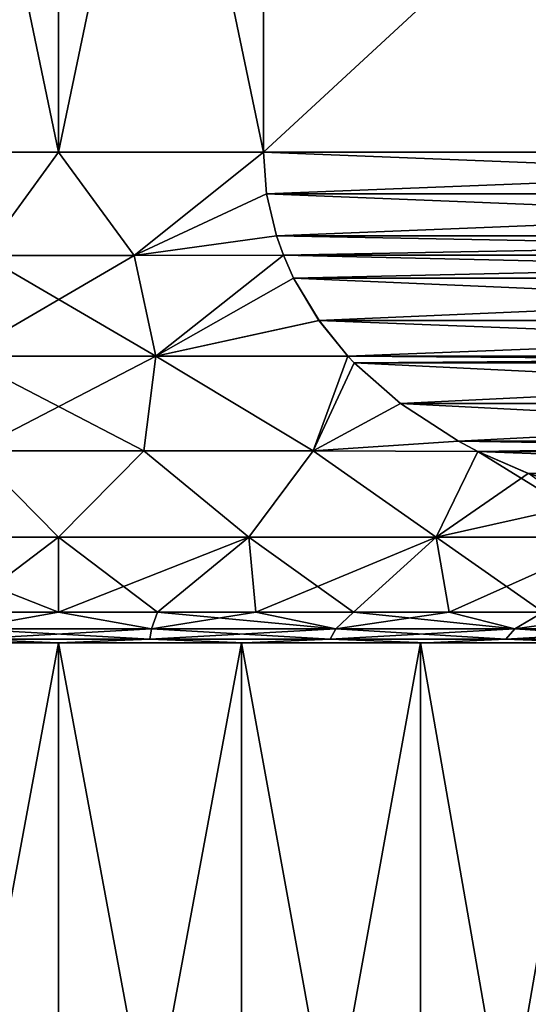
# Model space of a CAD drawing. Header units: metres. Extents: x -90 to 90, y -123 to 74.
# Tile 50 of 131: x -60.32 to -56.17, y 21.05 to 29.08. Entities that reach past the tile are written whole.
import ezdxf

# ---------------------------------------------------------------- set-up
doc = ezdxf.new("R2010")
doc.units = ezdxf.units.M
doc.layers.add('solid_11662012', color=7, linetype='CONTINUOUS')

msp = doc.modelspace()

# ---------------------------------------------------------------- linework, layer by layer
at = {"layer": 'solid_11662012'}
for points in [[(-60, 28, 13), (-60, 36, 13), (-61.669872, 36, 12.892304)], [(-60, 28, 13), (-61.669872, 36, 12.892304), (-61.669872, 28, 12.892304)], [(-61.669872, 28, -12.892304), (-61.669872, 36, -12.892304), (-60, 36, -13)], [(-61.669872, 28, -12.892304), (-60, 36, -13), (-60, 28, -13)], [(-58.330128, 28, 12.892304), (-58.330128, 36, 12.892304), (-60, 36, 13)], [(-58.330128, 28, 12.892304), (-60, 36, 13), (-60, 28, 13)], [(-60, 28, -13), (-60, 36, -13), (-58.330128, 36, -12.892304)], [(-60, 28, -13), (-58.330128, 36, -12.892304), (-58.330128, 28, -12.892304)], [(-58.330128, 28, 12.892304), (-49.669872, 36, 7.892305), (-58.330128, 36, 12.892304)], [(-58.330128, 28, 12.892304), (-49.669872, 28, 7.892305), (-49.669872, 36, 7.892305)], [(-49.669872, 28, -7.892305), (-58.330128, 36, -12.892304), (-49.669872, 36, -7.892305)], [(-58.330128, 28, -12.892304), (-58.330128, 36, -12.892304), (-49.669872, 28, -7.892305)], [(-60.615589, 27.158506, 12.914017), (-60, 28, 13), (-61.669872, 28, 12.892304)], [(-60.615597, 27.158506, -12.914016), (-61.669872, 28, -12.892304), (-60, 28, -13)], [(-59.384411, 27.158506, -12.914017), (-60.615597, 27.158506, -12.914016), (-60, 28, -13)], [(-60.615589, 27.158506, 12.914017), (-59.384403, 27.158506, 12.914016), (-60, 28, 13)], [(-59.384403, 27.158506, 12.914016), (-58.330128, 28, 12.892304), (-60, 28, 13)], [(-59.384411, 27.158506, -12.914017), (-60, 28, -13), (-58.330128, 28, -12.892304)], [(-58.303852, 27.659065, -12.877136), (-59.384411, 27.158506, -12.914017), (-58.330128, 28, -12.892304)], [(-59.384403, 27.158506, 12.914016), (-58.30386, 27.659098, 12.877139), (-58.330128, 28, 12.892304)], [(-58.30386, 27.659098, 12.877139), (-49.669872, 28, 7.892305), (-58.330128, 28, 12.892304)], [(-58.330128, 28, -12.892304), (-49.669872, 28, -7.892305), (-49.696144, 27.65909, -7.907472)], [(-58.303852, 27.659065, -12.877136), (-58.330128, 28, -12.892304), (-49.696144, 27.65909, -7.907472)], [(-58.30386, 27.659098, 12.877139), (-49.696144, 27.659069, 7.907474), (-49.669872, 28, 7.892305)], [(-58.303852, 27.659065, -12.877136), (-58.223442, 27.316944, -12.83071), (-59.384411, 27.158506, -12.914017)], [(-59.384403, 27.158506, 12.914016), (-58.223408, 27.316833, 12.830689), (-58.30386, 27.659098, 12.877139)], [(-58.223408, 27.316833, 12.830689), (-49.696144, 27.659069, 7.907474), (-58.30386, 27.659098, 12.877139)], [(-58.303852, 27.659065, -12.877136), (-49.696144, 27.65909, -7.907472), (-49.776596, 27.316828, -7.953921)], [(-58.303852, 27.659065, -12.877136), (-49.776596, 27.316828, -7.953921), (-58.223442, 27.316944, -12.83071)], [(-58.223408, 27.316833, 12.830689), (-49.776554, 27.31695, 7.953898), (-49.696144, 27.659069, 7.907474)], [(-58.223442, 27.316944, -12.83071), (-58.16713, 27.159101, -12.798198), (-59.384411, 27.158506, -12.914017)], [(-59.384403, 27.158506, 12.914016), (-58.167114, 27.159065, 12.798189), (-58.223408, 27.316833, 12.830689)], [(-58.223442, 27.316944, -12.83071), (-49.776596, 27.316828, -7.953921), (-49.832886, 27.159065, -7.98642)], [(-58.223442, 27.316944, -12.83071), (-49.832886, 27.159065, -7.98642), (-58.16713, 27.159101, -12.798198)], [(-58.167114, 27.159065, 12.798189), (-49.776554, 27.31695, 7.953898), (-58.223408, 27.316833, 12.830689)], [(-58.167114, 27.159065, 12.798189), (-49.83287, 27.159103, 7.986412), (-49.776554, 27.31695, 7.953898)], [(-60.792233, 26.337818, -12.690925), (-60.615597, 27.158506, -12.914016), (-59.384411, 27.158506, -12.914017)], [(-59.207821, 26.337818, -12.690928), (-60.792233, 26.337818, -12.690925), (-59.384411, 27.158506, -12.914017)], [(-60.792179, 26.337818, 12.690928), (-59.207767, 26.337818, 12.690925), (-60.615589, 27.158506, 12.914017)], [(-59.207767, 26.337818, 12.690925), (-59.384403, 27.158506, 12.914016), (-60.615589, 27.158506, 12.914017)], [(-59.207821, 26.337818, -12.690928), (-59.384411, 27.158506, -12.914017), (-58.16713, 27.159101, -12.798198)], [(-59.207767, 26.337818, 12.690925), (-58.167114, 27.159065, 12.798189), (-59.384403, 27.158506, 12.914016)], [(-59.207821, 26.337818, -12.690928), (-58.16713, 27.159101, -12.798198), (-58.083942, 26.972775, -12.750171)], [(-59.207767, 26.337818, 12.690925), (-58.083817, 26.972515, 12.750097), (-58.167114, 27.159065, 12.798189)], [(-58.16713, 27.159101, -12.798198), (-49.832886, 27.159065, -7.98642), (-49.916187, 26.972511, -8.034513)], [(-58.083942, 26.972775, -12.750171), (-58.16713, 27.159101, -12.798198), (-49.916187, 26.972511, -8.034513)], [(-58.083817, 26.972515, 12.750097), (-49.83287, 27.159103, 7.986412), (-58.167114, 27.159065, 12.798189)], [(-58.083817, 26.972515, 12.750097), (-49.916054, 26.972782, 8.034436), (-49.83287, 27.159103, 7.986412)], [(-57.876926, 26.627176, -12.630649), (-59.207821, 26.337818, -12.690928), (-58.083942, 26.972775, -12.750171)], [(-59.207767, 26.337818, 12.690925), (-57.876678, 26.626829, 12.630507), (-58.083817, 26.972515, 12.750097)], [(-57.876926, 26.627176, -12.630649), (-58.083942, 26.972775, -12.750171), (-49.916187, 26.972511, -8.034513)], [(-58.083817, 26.972515, 12.750097), (-50.123066, 26.627188, 8.153956), (-49.916054, 26.972782, 8.034436)], [(-57.876678, 26.626829, 12.630507), (-50.123066, 26.627188, 8.153956), (-58.083817, 26.972515, 12.750097)], [(-57.876926, 26.627176, -12.630649), (-49.916187, 26.972511, -8.034513), (-50.123322, 26.626827, -8.154102)], [(-57.876926, 26.627176, -12.630649), (-57.642281, 26.337971, -12.495177), (-59.207821, 26.337818, -12.690928)], [(-59.207767, 26.337818, 12.690925), (-57.642311, 26.338003, 12.495193), (-57.876678, 26.626829, 12.630507)], [(-57.876926, 26.627176, -12.630649), (-50.123322, 26.626827, -8.154102), (-50.357689, 26.338003, -8.289416)], [(-57.876926, 26.627176, -12.630649), (-50.357689, 26.338003, -8.289416), (-57.642281, 26.337971, -12.495177)], [(-57.642311, 26.338003, 12.495193), (-50.123066, 26.627188, 8.153956), (-57.876678, 26.626829, 12.630507)], [(-57.642311, 26.338003, 12.495193), (-50.357719, 26.337971, 8.289433), (-50.123066, 26.627188, 8.153956)], [(-59.207821, 26.337818, -12.690928), (-60.695057, 25.56493, -12.347424), (-60.792233, 26.337818, -12.690925)], [(-60.792179, 26.337818, 12.690928), (-60.695141, 25.56493, 12.347419), (-59.304943, 25.56493, 12.347424)], [(-60.792179, 26.337818, 12.690928), (-59.304943, 25.56493, 12.347424), (-59.207767, 26.337818, 12.690925)], [(-59.207821, 26.337818, -12.690928), (-59.304859, 25.56493, -12.347419), (-60.695057, 25.56493, -12.347424)], [(-59.207767, 26.337818, 12.690925), (-59.304943, 25.56493, 12.347424), (-57.923527, 25.56493, 12.1914)], [(-59.207821, 26.337818, -12.690928), (-57.923447, 25.56493, -12.191385), (-59.304859, 25.56493, -12.347419)], [(-57.642281, 26.337971, -12.495177), (-57.923447, 25.56493, -12.191385), (-59.207821, 26.337818, -12.690928)], [(-59.207767, 26.337818, 12.690925), (-57.923527, 25.56493, 12.1914), (-57.642311, 26.338003, 12.495193)], [(-57.590298, 26.283001, 12.465164), (-57.642311, 26.338003, 12.495193), (-57.923527, 25.56493, 12.1914)], [(-57.590759, 26.283474, -12.46543), (-57.923447, 25.56493, -12.191385), (-57.642281, 26.337971, -12.495177)], [(-57.590298, 26.283001, 12.465164), (-50.357719, 26.337971, 8.289433), (-57.642311, 26.338003, 12.495193)], [(-57.642281, 26.337971, -12.495177), (-50.357689, 26.338003, -8.289416), (-50.409698, 26.283003, -8.319444)], [(-57.590759, 26.283474, -12.46543), (-57.642281, 26.337971, -12.495177), (-50.409698, 26.283003, -8.319444)], [(-57.590298, 26.283001, 12.465164), (-50.409229, 26.283485, 8.319172), (-50.357719, 26.337971, 8.289433)], [(-57.212936, 25.949966, 12.247293), (-57.590298, 26.283001, 12.465164), (-57.923527, 25.56493, 12.1914)], [(-57.213688, 25.950535, -12.247728), (-57.923447, 25.56493, -12.191385), (-57.590759, 26.283474, -12.46543)], [(-57.213688, 25.950535, -12.247728), (-57.590759, 26.283474, -12.46543), (-50.409698, 26.283003, -8.319444)], [(-57.590298, 26.283001, 12.465164), (-50.786293, 25.950548, 8.536871), (-50.409229, 26.283485, 8.319172)], [(-57.212936, 25.949966, 12.247293), (-50.786293, 25.950548, 8.536871), (-57.590298, 26.283001, 12.465164)], [(-57.213688, 25.950535, -12.247728), (-50.409698, 26.283003, -8.319444), (-50.78706, 25.949972, -8.537312)], [(-56.739498, 25.643618, 11.973956), (-57.212936, 25.949966, 12.247293), (-57.923527, 25.56493, 12.1914)], [(-57.213688, 25.950535, -12.247728), (-56.740376, 25.644102, -11.974461), (-57.923447, 25.56493, -12.191385)], [(-57.213688, 25.950535, -12.247728), (-50.78706, 25.949972, -8.537312), (-56.740376, 25.644102, -11.974461)], [(-57.212936, 25.949966, 12.247293), (-51.259609, 25.644112, 8.81014), (-50.786293, 25.950548, 8.536871)], [(-56.739498, 25.643618, 11.973956), (-51.259609, 25.644112, 8.81014), (-57.212936, 25.949966, 12.247293)], [(-56.740376, 25.644102, -11.974461), (-50.78706, 25.949972, -8.537312), (-51.260487, 25.643625, -8.810647)], [(-56.739498, 25.643618, 11.973956), (-57.923527, 25.56493, 12.1914), (-56.581257, 25.560745, 11.882594)], [(-56.740376, 25.644102, -11.974461), (-56.581203, 25.560717, -11.882563), (-57.923447, 25.56493, -12.191385)], [(-56.740376, 25.644102, -11.974461), (-51.260487, 25.643625, -8.810647), (-51.418743, 25.560745, -8.902017)], [(-56.740376, 25.644102, -11.974461), (-51.418743, 25.560745, -8.902017), (-56.581203, 25.560717, -11.882563)], [(-56.739498, 25.643618, 11.973956), (-56.581257, 25.560745, 11.882594), (-51.259609, 25.644112, 8.81014)], [(-51.259609, 25.644112, 8.81014), (-56.581257, 25.560745, 11.882594), (-51.4188, 25.560717, 8.902048)], [(-60.695141, 25.56493, 12.347419), (-61.552315, 24.862066, 11.790989), (-60, 24.862066, 11.892734)], [(-60, 24.862066, -11.892734), (-61.552315, 24.862066, -11.790989), (-60.695057, 25.56493, -12.347424)], [(-59.304943, 25.56493, 12.347424), (-60.695141, 25.56493, 12.347419), (-60, 24.862066, 11.892734)], [(-60, 24.862066, -11.892734), (-60.695057, 25.56493, -12.347424), (-59.304859, 25.56493, -12.347419)], [(-59.304943, 25.56493, 12.347424), (-60, 24.862066, 11.892734), (-58.447685, 24.862066, 11.790989)], [(-58.447685, 24.862066, -11.790989), (-60, 24.862066, -11.892734), (-59.304859, 25.56493, -12.347419)], [(-57.923527, 25.56493, 12.1914), (-59.304943, 25.56493, 12.347424), (-58.447685, 24.862066, 11.790989)], [(-58.447685, 24.862066, -11.790989), (-59.304859, 25.56493, -12.347419), (-57.923447, 25.56493, -12.191385)], [(-57.923527, 25.56493, 12.1914), (-58.447685, 24.862066, 11.790989), (-56.921936, 24.862066, 11.487498)], [(-56.921936, 24.862066, -11.487498), (-58.447685, 24.862066, -11.790989), (-57.923447, 25.56493, -12.191385)], [(-56.581257, 25.560745, 11.882594), (-57.923527, 25.56493, 12.1914), (-56.921936, 24.862066, 11.487498)], [(-56.921936, 24.862066, -11.487498), (-57.923447, 25.56493, -12.191385), (-56.581203, 25.560717, -11.882563)], [(-56.581257, 25.560745, 11.882594), (-56.921936, 24.862066, 11.487498), (-55.448849, 24.862066, 10.987453)], [(-56.921936, 24.862066, -11.487498), (-56.581203, 25.560717, -11.882563), (-56.170933, 25.380705, -11.645694)], [(-56.170094, 25.380383, 11.645209), (-56.581257, 25.560745, 11.882594), (-55.448849, 24.862066, 10.987453)], [(-51.4188, 25.560717, 8.902048), (-56.581257, 25.560745, 11.882594), (-56.170094, 25.380383, 11.645209)], [(-56.581203, 25.560717, -11.882563), (-51.418743, 25.560745, -8.902017), (-51.829895, 25.380386, -9.139394)], [(-56.581203, 25.560717, -11.882563), (-51.829895, 25.380386, -9.139394), (-56.170933, 25.380705, -11.645694)], [(-56.921936, 24.862066, -11.487498), (-56.170933, 25.380705, -11.645694), (-55.510838, 25.176004, -11.264586)], [(-56.170933, 25.380705, -11.645694), (-51.829895, 25.380386, -9.139394), (-55.510838, 25.176004, -11.264586)], [(-55.448849, 24.862066, -10.987453), (-56.921936, 24.862066, -11.487498), (-55.510838, 25.176004, -11.264586)], [(-60, 24.25, 11.307189), (-60, 24.862066, 11.892734), (-61.552315, 24.862066, 11.790989)], [(-60.806644, 24.25, 11.278379), (-60, 24.25, 11.307189), (-61.552315, 24.862066, 11.790989)], [(-60.806644, 24.25, -11.278379), (-61.552315, 24.862066, -11.790989), (-60, 24.862066, -11.892734)], [(-60, 24.25, -11.307189), (-60.806644, 24.25, -11.278379), (-60, 24.862066, -11.892734)], [(-59.193356, 24.25, 11.278379), (-58.447685, 24.862066, 11.790989), (-60, 24.862066, 11.892734)], [(-60, 24.25, 11.307189), (-59.193356, 24.25, 11.278379), (-60, 24.862066, 11.892734)], [(-60, 24.25, -11.307189), (-60, 24.862066, -11.892734), (-58.447685, 24.862066, -11.790989)], [(-59.193356, 24.25, -11.278379), (-60, 24.25, -11.307189), (-58.447685, 24.862066, -11.790989)], [(-59.193356, 24.25, 11.278379), (-58.39082, 24.25, 11.192099), (-58.447685, 24.862066, 11.790989)], [(-58.390823, 24.25, -11.192099), (-59.193356, 24.25, -11.278379), (-58.447685, 24.862066, -11.790989)], [(-57.596485, 24.25, 11.048785), (-56.921936, 24.862066, 11.487498), (-58.447685, 24.862066, 11.790989)], [(-58.39082, 24.25, 11.192099), (-57.596485, 24.25, 11.048785), (-58.447685, 24.862066, 11.790989)], [(-58.390823, 24.25, -11.192099), (-58.447685, 24.862066, -11.790989), (-56.921936, 24.862066, -11.487498)], [(-57.596485, 24.25, -11.048785), (-58.390823, 24.25, -11.192099), (-56.921936, 24.862066, -11.487498)], [(-57.596485, 24.25, 11.048785), (-56.8144, 24.25, 10.849169), (-56.921936, 24.862066, 11.487498)], [(-56.8144, 24.25, -10.84917), (-57.596485, 24.25, -11.048785), (-56.921936, 24.862066, -11.487498)], [(-56.048546, 24.25, 10.594269), (-55.448849, 24.862066, 10.987453), (-56.921936, 24.862066, 11.487498)], [(-56.8144, 24.25, 10.849169), (-56.048546, 24.25, 10.594269), (-56.921936, 24.862066, 11.487498)], [(-56.8144, 24.25, -10.84917), (-56.921936, 24.862066, -11.487498), (-55.448849, 24.862066, -10.987453)], [(-56.048546, 24.25, -10.594269), (-56.8144, 24.25, -10.84917), (-55.448849, 24.862066, -10.987453)], [(-60.758129, 24.11396, 11.083462), (-60, 24.25, 11.307189), (-60.806644, 24.25, 11.278379)], [(-60.758129, 24.11396, -11.083462), (-60.806644, 24.25, -11.278379), (-60, 24.25, -11.307189)], [(-59.241871, 24.11396, 11.083462), (-60, 24.25, 11.307189), (-60.758129, 24.11396, 11.083462)], [(-60.758129, 24.11396, -11.083462), (-60, 24.25, -11.307189), (-59.241871, 24.11396, -11.083462)], [(-59.241871, 24.11396, 11.083462), (-59.193356, 24.25, 11.278379), (-60, 24.25, 11.307189)], [(-59.241871, 24.11396, -11.083462), (-60, 24.25, -11.307189), (-59.193356, 24.25, -11.278379)], [(-57.739735, 24.11396, 10.876998), (-59.193356, 24.25, 11.278379), (-59.241871, 24.11396, 11.083462)], [(-59.241871, 24.11396, -11.083462), (-59.193356, 24.25, -11.278379), (-58.390823, 24.25, -11.192099)], [(-59.241871, 24.11396, -11.083462), (-58.390823, 24.25, -11.192099), (-57.739735, 24.11396, -10.876998)], [(-57.739735, 24.11396, 10.876998), (-58.39082, 24.25, 11.192099), (-59.193356, 24.25, 11.278379)], [(-57.739735, 24.11396, -10.876998), (-58.390823, 24.25, -11.192099), (-57.596485, 24.25, -11.048785)], [(-57.739735, 24.11396, 10.876998), (-57.596485, 24.25, 11.048785), (-58.39082, 24.25, 11.192099)], [(-56.279701, 24.11396, 10.467916), (-57.596485, 24.25, 11.048785), (-57.739735, 24.11396, 10.876998)], [(-57.739735, 24.11396, -10.876998), (-57.596485, 24.25, -11.048785), (-56.8144, 24.25, -10.84917)], [(-57.739735, 24.11396, -10.876998), (-56.8144, 24.25, -10.84917), (-56.279701, 24.11396, -10.467916)], [(-56.279701, 24.11396, 10.467916), (-56.8144, 24.25, 10.849169), (-57.596485, 24.25, 11.048785)], [(-56.279701, 24.11396, 10.467916), (-56.048546, 24.25, 10.594269), (-56.8144, 24.25, 10.849169)], [(-56.279701, 24.11396, -10.467916), (-56.8144, 24.25, -10.84917), (-56.048546, 24.25, -10.594269)], [(-54.888973, 24.11396, 9.863836), (-56.048546, 24.25, 10.594269), (-56.279701, 24.11396, 10.467916)], [(-56.279701, 24.11396, -10.467916), (-56.048546, 24.25, -10.594269), (-55.302826, 24.25, -10.285382)], [(-56.279701, 24.11396, -10.467916), (-55.302826, 24.25, -10.285382), (-54.888973, 24.11396, -9.863836)], [(-60.758129, 24.11396, 11.083462), (-60.742775, 24.028879, 10.858965), (-59.257225, 24.028879, 10.858965)], [(-59.241871, 24.11396, 11.083462), (-60.758129, 24.11396, 11.083462), (-59.257225, 24.028879, 10.858965)], [(-60.758129, 24.11396, -11.083462), (-59.241871, 24.11396, -11.083462), (-60.742775, 24.028879, -10.858965)], [(-59.241871, 24.11396, -11.083462), (-59.257225, 24.028879, -10.858965), (-60.742775, 24.028879, -10.858965)], [(-59.241871, 24.11396, 11.083462), (-59.257225, 24.028879, 10.858965), (-57.785515, 24.028879, 10.656683)], [(-57.739735, 24.11396, -10.876998), (-57.785515, 24.028879, -10.656683), (-59.257225, 24.028879, -10.858965)], [(-59.241871, 24.11396, -11.083462), (-57.739735, 24.11396, -10.876998), (-59.257225, 24.028879, -10.858965)], [(-57.739735, 24.11396, 10.876998), (-59.241871, 24.11396, 11.083462), (-57.785515, 24.028879, 10.656683)], [(-57.739735, 24.11396, 10.876998), (-57.785515, 24.028879, 10.656683), (-56.355057, 24.028879, 10.255887)], [(-56.279701, 24.11396, -10.467916), (-56.355057, 24.028879, -10.255887), (-57.785515, 24.028879, -10.656683)], [(-57.739735, 24.11396, -10.876998), (-56.279701, 24.11396, -10.467916), (-57.785515, 24.028879, -10.656683)], [(-56.279701, 24.11396, 10.467916), (-57.739735, 24.11396, 10.876998), (-56.355057, 24.028879, 10.255887)], [(-56.279701, 24.11396, 10.467916), (-56.355057, 24.028879, 10.255887), (-54.992496, 24.028879, 9.664043)], [(-54.888973, 24.11396, -9.863836), (-54.992496, 24.028879, -9.664043), (-56.355057, 24.028879, -10.255887)], [(-56.279701, 24.11396, -10.467916), (-54.888973, 24.11396, -9.863836), (-56.355057, 24.028879, -10.255887)], [(-54.888973, 24.11396, 9.863836), (-56.279701, 24.11396, 10.467916), (-54.992496, 24.028879, 9.664043)], [(-60.742775, 24.028879, -10.858965), (-60.000019, 24, -10.645749), (-61.514889, 24, -10.537416)], [(-60.742775, 24.028879, 10.858965), (-61.514851, 24, 10.537421), (-59.999981, 24, 10.645749)], [(-59.257225, 24.028879, 10.858965), (-60.742775, 24.028879, 10.858965), (-59.999981, 24, 10.645749)], [(-60.742775, 24.028879, -10.858965), (-59.257225, 24.028879, -10.858965), (-60.000019, 24, -10.645749)], [(-59.257225, 24.028879, -10.858965), (-58.485149, 24, -10.537421), (-60.000019, 24, -10.645749)], [(-59.257225, 24.028879, 10.858965), (-59.999981, 24, 10.645749), (-58.485111, 24, 10.537416)], [(-57.785515, 24.028879, 10.656683), (-59.257225, 24.028879, 10.858965), (-58.485111, 24, 10.537416)], [(-59.257225, 24.028879, -10.858965), (-57.785515, 24.028879, -10.656683), (-58.485149, 24, -10.537421)], [(-57.785515, 24.028879, -10.656683), (-57.001049, 24, -10.214611), (-58.485149, 24, -10.537421)], [(-57.785515, 24.028879, 10.656683), (-58.485111, 24, 10.537416), (-57.001015, 24, 10.214601)], [(-56.355057, 24.028879, 10.255887), (-57.785515, 24.028879, 10.656683), (-57.001015, 24, 10.214601)], [(-57.785515, 24.028879, -10.656683), (-56.355057, 24.028879, -10.255887), (-57.001049, 24, -10.214611)], [(-56.355057, 24.028879, -10.255887), (-55.578068, 24, -9.683931), (-57.001049, 24, -10.214611)], [(-56.355057, 24.028879, 10.255887), (-57.001015, 24, 10.214601), (-55.578033, 24, 9.683915)], [(-54.992496, 24.028879, 9.664043), (-56.355057, 24.028879, 10.255887), (-55.578033, 24, 9.683915)], [(-56.355057, 24.028879, -10.255887), (-54.992496, 24.028879, -9.664043), (-55.578068, 24, -9.683931)], [(-61.514889, 24, -10.537416), (-60, 24, -10.4775), (-61.491116, 24, -10.370851)], [(-61.514889, 24, -10.537416), (-58.485149, 24, -10.537421), (-60, 24, -10.4775)], [(-61.514889, 24, -10.537416), (-60.000019, 24, -10.645749), (-58.485149, 24, -10.537421)], [(-61.514851, 24, 10.537421), (-61.491116, 24, 10.370851), (-60, 24, 10.4775)], [(-58.485111, 24, 10.537416), (-61.514851, 24, 10.537421), (-60, 24, 10.4775)], [(-58.485111, 24, 10.537416), (-59.999981, 24, 10.645749), (-61.514851, 24, 10.537421)], [(-61.491104, 15.961881, -10.370854), (-61.491116, 24, -10.370851), (-60, 24, -10.4775)], [(-60, 15.961881, 10.4775), (-60, 24, 10.4775), (-61.491116, 24, 10.370851)], [(-61.491104, 15.961881, 10.370854), (-60, 15.961881, 10.4775), (-61.491116, 24, 10.370851)], [(-60, 15.961881, -10.4775), (-61.491104, 15.961881, -10.370854), (-60, 24, -10.4775)], [(-58.508884, 24, -10.370851), (-60, 15.961881, -10.4775), (-60, 24, -10.4775)], [(-58.485149, 24, -10.537421), (-58.508884, 24, -10.370851), (-60, 24, -10.4775)], [(-58.508896, 15.961881, 10.370854), (-60, 24, 10.4775), (-60, 15.961881, 10.4775)], [(-58.508896, 15.961881, 10.370854), (-58.508884, 24, 10.370851), (-60, 24, 10.4775)], [(-58.485111, 24, 10.537416), (-60, 24, 10.4775), (-58.508884, 24, 10.370851)], [(-58.508896, 15.961881, -10.370854), (-60, 15.961881, -10.4775), (-58.508884, 24, -10.370851)], [(-58.508896, 15.961881, 10.370854), (-57.048149, 15.961881, 10.053088), (-58.508884, 24, 10.370851)], [(-58.508896, 15.961881, -10.370854), (-58.508884, 24, -10.370851), (-57.048176, 24, -10.053095)], [(-57.048149, 15.961881, -10.053088), (-58.508896, 15.961881, -10.370854), (-57.048176, 24, -10.053095)], [(-57.048149, 15.961881, 10.053088), (-57.048176, 24, 10.053095), (-58.508884, 24, 10.370851)], [(-57.001015, 24, 10.214601), (-58.508884, 24, 10.370851), (-57.048176, 24, 10.053095)], [(-57.001015, 24, 10.214601), (-58.485111, 24, 10.537416), (-58.508884, 24, 10.370851)], [(-57.001049, 24, -10.214611), (-57.048176, 24, -10.053095), (-58.508884, 24, -10.370851)], [(-58.485149, 24, -10.537421), (-57.001049, 24, -10.214611), (-58.508884, 24, -10.370851)], [(-55.647488, 15.961881, 9.530669), (-55.647465, 24, 9.530657), (-57.048176, 24, 10.053095)], [(-55.578033, 24, 9.683915), (-57.048176, 24, 10.053095), (-55.647465, 24, 9.530657)], [(-57.048149, 15.961881, 10.053088), (-55.647488, 15.961881, 9.530669), (-57.048176, 24, 10.053095)], [(-55.578033, 24, 9.683915), (-57.001015, 24, 10.214601), (-57.048176, 24, 10.053095)], [(-57.048149, 15.961881, -10.053088), (-57.048176, 24, -10.053095), (-55.647465, 24, -9.530657)], [(-55.578068, 24, -9.683931), (-55.647465, 24, -9.530657), (-57.048176, 24, -10.053095)], [(-57.001049, 24, -10.214611), (-55.578068, 24, -9.683931), (-57.048176, 24, -10.053095)], [(-55.647491, 15.961881, -9.530669), (-57.048149, 15.961881, -10.053088), (-55.647465, 24, -9.530657)]]:
    msp.add_3dface(points, dxfattribs=at)

doc.saveas('drawing.dxf')
